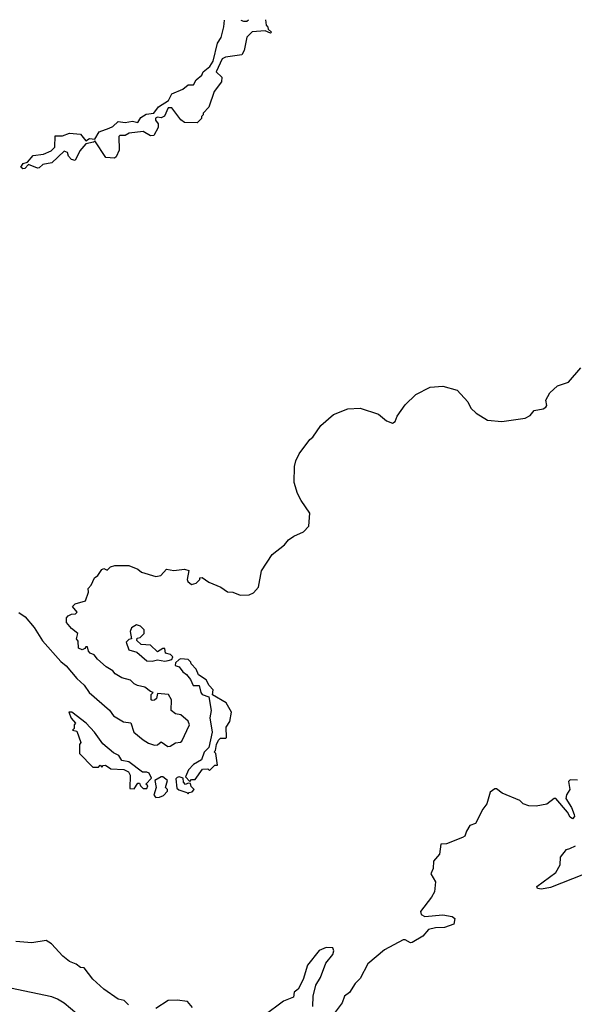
# Model space of a CAD drawing. Extents: x 2323203 to 2567568, y 883585 to 1022917.
# Tile 227 of 256: x 2501227 to 2504318, y 1016098 to 1021585. Entities that reach past the tile are written whole.
import ezdxf

# ---------------------------------------------------------------- set-up
doc = ezdxf.new("R2010")
doc.units = 0

msp = doc.modelspace()

# ---------------------------------------------------------------- linework, layer by layer
at = {"layer": '0CON10XD'}
for points in [[(2502597.4, 1021585.1), (2502600, 1021555), (2502608.3, 1021548.3), (2502611.7, 1021531.7), (2502630, 1021515), (2502625, 1021510), (2502595, 1021522.5), (2502523, 1021517), (2502493, 1021487), (2502477, 1021413), (2502465, 1021390), (2502373.6, 1021376.4), (2502355, 1021367.5), (2502321.2, 1021295), (2502352.5, 1021265), (2502351.7, 1021238.3), (2502310, 1021185), (2502281.7, 1021098.3), (2502250, 1021065), (2502250, 1021055), (2502240, 1021045), (2502240, 1021035), (2502215, 1021010), (2502145, 1021012.5), (2502125, 1021027.5), (2502075, 1021093.3), (2502055, 1021093.8), (2502033.3, 1021046.7), (2502015, 1021037.5), (2501995, 1021042.5), (2501983.9, 1021036.1), (2501983.3, 1021025), (2501997.5, 1021005), (2501997.5, 1020985), (2501975, 1020940), (2501955, 1020937.5), (2501915, 1020962.5), (2501837, 1020953), (2501815, 1020940), (2501785, 1020940), (2501780, 1020935), (2501781.7, 1020858.3), (2501765, 1020820), (2501755, 1020812.5), (2501707, 1020817), (2501645, 1020910), (2501638, 1020902), (2501595, 1020892.5), (2501562.5, 1020855), (2501535, 1020800), (2501515, 1020806.7), (2501498.8, 1020825), (2501493.8, 1020845), (2501475, 1020852), (2501405, 1020786.7), (2501355, 1020778.8), (2501335, 1020760), (2501325, 1020756.7), (2501275, 1020777.5), (2501255, 1020756.2), (2501243.6, 1020753.6), (2501233, 1020763), (2501245, 1020783.3), (2501269.3, 1020790.7), (2501302.3, 1020827.7), (2501360, 1020835), (2501402.5, 1020855), (2501422.5, 1020875), (2501425, 1020937.5), (2501465, 1020937.5), (2501505, 1020952.5), (2501565, 1020947.5), (2501595, 1020910), (2501615, 1020923.8), (2501645, 1020920), (2501669.6, 1020960.5), (2501725, 1020981.2), (2501745, 1020990), (2501775, 1021017.5), (2501815, 1021012), (2501855, 1021020), (2501885, 1021012.5), (2501900.9, 1021039.1), (2501931.4, 1021058.6), (2501975, 1021063.3), (2502000.3, 1021099.7), (2502055.7, 1021134.3), (2502075, 1021171.2), (2502135, 1021198.8), (2502165, 1021221.2), (2502195, 1021221.2), (2502210.8, 1021249.2), (2502241.2, 1021275), (2502248.8, 1021295), (2502285.5, 1021324.5), (2502305.5, 1021354.4), (2502330, 1021455), (2502350, 1021485), (2502364.4, 1021545), (2502368.4, 1021582)], [(2502460.1, 1021583.3), (2502475, 1021576.7), (2502493, 1021577), (2502502.1, 1021583.8)], [(2501222, 1018282), (2501257.8, 1018257.8), (2501307.9, 1018197.9), (2501352.9, 1018122.9), (2501455, 1018008), (2501485, 1017984), (2501545, 1017912.5), (2501585, 1017876), (2501614.2, 1017835), (2501727.3, 1017737.3), (2501749.2, 1017705), (2501805, 1017672.5), (2501846, 1017666), (2501861.9, 1017615), (2501915, 1017571.4), (2501945, 1017552.9), (2501977.5, 1017542.5), (2501995, 1017543.8), (2502015, 1017560), (2502052.5, 1017535), (2502065, 1017536.2), (2502095, 1017554), (2502122.3, 1017557.7), (2502131.2, 1017565), (2502174, 1017655), (2502165, 1017676.2), (2502125, 1017710), (2502095, 1017716.7), (2502070, 1017735), (2502072.5, 1017795), (2502056.2, 1017825), (2501995, 1017830), (2501988.3, 1017801.7), (2501978.3, 1017791.7), (2501965, 1017790), (2501960, 1017795), (2501960, 1017825), (2501970, 1017835), (2501955, 1017840), (2501925, 1017865.7), (2501884, 1017874), (2501864, 1017884), (2501845, 1017903.3), (2501795, 1017916.2), (2501759.3, 1017939.3), (2501745, 1017956.7), (2501708.3, 1017978.3), (2501660.3, 1018020.3), (2501642.5, 1018045), (2501620, 1018055), (2501610, 1018065), (2501605, 1018090), (2501595, 1018090), (2501590, 1018080), (2501575, 1018072.5), (2501555, 1018082.5), (2501551.7, 1018121.7), (2501542.5, 1018135), (2501550, 1018165), (2501515, 1018192.5), (2501487.5, 1018225), (2501488.3, 1018251.7), (2501497, 1018263), (2501515, 1018272.5), (2501537, 1018273), (2501547, 1018283), (2501520, 1018315), (2501535, 1018330), (2501593, 1018347), (2501610, 1018395), (2501607.5, 1018415), (2501625.8, 1018434.2), (2501643.8, 1018475), (2501662, 1018488), (2501685, 1018521.2), (2501695.7, 1018525.7), (2501715, 1018517.5), (2501733.3, 1018535), (2501756.4, 1018543.6), (2501835, 1018543.3), (2501885, 1018522.5), (2501906.1, 1018506.1), (2501985, 1018482), (2502013, 1018487), (2502045, 1018522.5), (2502085, 1018515.6), (2502145, 1018522.5), (2502170, 1018515), (2502160, 1018465), (2502163.6, 1018453.6), (2502185, 1018437.5), (2502210, 1018445), (2502230, 1018465), (2502230, 1018475), (2502243.8, 1018476.2), (2502280.8, 1018450.8), (2502348.3, 1018421.7), (2502385, 1018396.2), (2502415, 1018393.8), (2502455, 1018378.6), (2502505, 1018379.5), (2502529.4, 1018390.6), (2502557.2, 1018422.8), (2502575, 1018512.5), (2502634.7, 1018605), (2502702.4, 1018657.6), (2502725, 1018685.3), (2502755, 1018706.7), (2502808.4, 1018731.6), (2502837.9, 1018762.1), (2502844.1, 1018834.1), (2502794.7, 1018905), (2502774.7, 1018945), (2502756.5, 1019005), (2502759.1, 1019095), (2502765, 1019126.2), (2502785, 1019165.6), (2502843.6, 1019245), (2502861.1, 1019258.9), (2502905, 1019324.3), (2502975, 1019384.2), (2503055, 1019416.2), (2503125, 1019419.1), (2503225.8, 1019385.8), (2503270.3, 1019350.3), (2503305, 1019335.6), (2503319.2, 1019345), (2503330.5, 1019375), (2503375, 1019438.6), (2503435, 1019496.9), (2503515, 1019537.8), (2503585, 1019543.5), (2503665, 1019520), (2503725, 1019455.7), (2503740.4, 1019420.4), (2503771.9, 1019391.9), (2503833.7, 1019353.7), (2503915, 1019345.4), (2504045, 1019364.4), (2504071.2, 1019378.8), (2504095, 1019407.8), (2504144.5, 1019415.5), (2504160, 1019425), (2504164.2, 1019435), (2504160, 1019465), (2504181.2, 1019505), (2504225, 1019544.3), (2504285, 1019564), (2504354.3, 1019645.7)], [(2502035, 1018010), (2502055, 1018013.3), (2502075, 1018020), (2502080, 1018035), (2502067, 1018047), (2502040, 1018055), (2502035, 1018080), (2502025, 1018080), (2501995, 1018062.5), (2501955, 1018100), (2501903, 1018103), (2501880, 1018125), (2501881.7, 1018138.3), (2501898.3, 1018141.7), (2501920, 1018165), (2501920, 1018185), (2501900, 1018205), (2501878.3, 1018211.7), (2501850, 1018195), (2501842.5, 1018175), (2501850, 1018135), (2501835, 1018130), (2501820, 1018115), (2501835, 1018074), (2501879.7, 1018059.7), (2501935, 1018011.4), (2501965, 1018010), (2501995, 1018017.5), (2502035, 1018010)], [(2502175, 1017340), (2502185, 1017350), (2502205, 1017350), (2502245, 1017407.5), (2502275, 1017410), (2502285, 1017400), (2502315, 1017430), (2502330, 1017430), (2502320, 1017495), (2502310, 1017505), (2502317.5, 1017512.5), (2502323.6, 1017546.4), (2502335, 1017570), (2502345, 1017580), (2502375, 1017580), (2502380, 1017585), (2502378.3, 1017641.7), (2502397, 1017673), (2502407.5, 1017725), (2502378.3, 1017778.3), (2502301.7, 1017821.7), (2502305, 1017850), (2502282.5, 1017875), (2502266.4, 1017906.4), (2502223.6, 1017933.6), (2502210, 1017965), (2502182.5, 1017995), (2502180, 1018005), (2502165, 1018020), (2502125, 1018022.5), (2502115, 1018020), (2502095, 1018000), (2502093.3, 1017985), (2502115, 1017977.5), (2502135, 1017950), (2502156, 1017936), (2502178.3, 1017908.3), (2502193.8, 1017875), (2502227.5, 1017875), (2502236.2, 1017835), (2502244, 1017825), (2502281.7, 1017811.7), (2502294.1, 1017734.1), (2502287.1, 1017695), (2502300, 1017615), (2502281.7, 1017528.3), (2502255, 1017502.5), (2502239.6, 1017460.5), (2502195, 1017434), (2502168, 1017405), (2502150, 1017365), (2502175, 1017340)], [(2501865, 1017297.5), (2501885, 1017330), (2501895, 1017330), (2501900, 1017315), (2501915, 1017300), (2501935, 1017300), (2501940, 1017315), (2501930, 1017325), (2501961.7, 1017358.3), (2501948.8, 1017385), (2501935, 1017392), (2501912, 1017392), (2501835, 1017448.8), (2501796.2, 1017456.2), (2501780, 1017485), (2501748.8, 1017498.8), (2501690, 1017550), (2501644, 1017615), (2501597.5, 1017665), (2501517.5, 1017725), (2501500, 1017725), (2501513, 1017693), (2501537.5, 1017665), (2501530, 1017655), (2501530, 1017635), (2501520, 1017625), (2501545, 1017620), (2501567, 1017557), (2501560, 1017545), (2501560, 1017495), (2501635, 1017420), (2501665, 1017420), (2501675, 1017430), (2501685, 1017420), (2501691.7, 1017428.3), (2501705, 1017430), (2501735, 1017410), (2501807, 1017407), (2501833, 1017393), (2501842.5, 1017375), (2501840, 1017300), (2501865, 1017297.5)], [(2501985, 1017250), (2502005, 1017252.5), (2502028.3, 1017261.7), (2502050, 1017285), (2502050, 1017295), (2502040, 1017305), (2502050, 1017345), (2502025, 1017366), (2502015, 1017366), (2501980, 1017345), (2501986.7, 1017305), (2501973.6, 1017263.6), (2501985, 1017250)], [(2502165, 1017270), (2502171.7, 1017278.3), (2502188.3, 1017281.7), (2502200, 1017295), (2502181.7, 1017311.7), (2502178.3, 1017328.3), (2502165, 1017330), (2502151.7, 1017321.7), (2502140, 1017335), (2502138.3, 1017358.3), (2502115.9, 1017365.9), (2502105, 1017362.5), (2502097.5, 1017355), (2502103, 1017303), (2502113, 1017293), (2502158.3, 1017278.3), (2502165, 1017270)], [(2504335, 1017347.5), (2504295, 1017349.2), (2504285, 1017340), (2504292.5, 1017295), (2504273.8, 1017265), (2504270.8, 1017245), (2504302.5, 1017195), (2504317.5, 1017155), (2504320, 1017145), (2504308.3, 1017131.7), (2504295, 1017140), (2504279.3, 1017169.3), (2504215, 1017243.8), (2504205, 1017243.8), (2504165, 1017212.9), (2504105, 1017202.2), (2504065, 1017204.4), (2504033.3, 1017215), (2504013.8, 1017233.8), (2503916.7, 1017275), (2503885, 1017297.5), (2503875, 1017297.5), (2503849.3, 1017280.7), (2503830.6, 1017215), (2503807.5, 1017185), (2503767.5, 1017105), (2503735, 1017093.8), (2503717.6, 1017062.4), (2503707.1, 1017035), (2503695, 1017028.1), (2503605, 1016992.5), (2503575, 1016990), (2503567.3, 1016935), (2503533.3, 1016895), (2503530.8, 1016855), (2503517.5, 1016825), (2503545, 1016780), (2503538, 1016725), (2503522.5, 1016695), (2503460, 1016615), (2503465, 1016597.5), (2503485, 1016586.7), (2503585, 1016596.2), (2503636.4, 1016586.4), (2503652.5, 1016575), (2503646.7, 1016545), (2503595, 1016526), (2503545, 1016523.8), (2503506.2, 1016513.8), (2503473, 1016477), (2503415, 1016441.2), (2503405, 1016440), (2503375, 1016457.5), (2503365, 1016456.7), (2503259.4, 1016400.6), (2503167, 1016323), (2503125, 1016242), (2503097.2, 1016212.8), (2503065, 1016164.2), (2503036.2, 1016143.8), (2503023.8, 1016105), (2502985, 1016053.8)], [(2504369.1, 1016820.9), (2504185, 1016748.8), (2504135, 1016738.8), (2504113, 1016743), (2504110, 1016755), (2504215, 1016832.5), (2504240, 1016875), (2504241.7, 1016918.3), (2504275, 1016960), (2504293.3, 1016966.7), (2504325, 1016980)], [(2501833.8, 1016095), (2501808.3, 1016118.3), (2501775, 1016126.2), (2501695, 1016181.4), (2501635, 1016238), (2501585, 1016300), (2501565, 1016302), (2501540.4, 1016320.5), (2501505, 1016335.8), (2501467.1, 1016365), (2501404.3, 1016434.3), (2501375, 1016453.8), (2501295, 1016440), (2501205, 1016447.1)], [(2502860, 1016085), (2502863, 1016143), (2502876.7, 1016205), (2502904, 1016246), (2502932.3, 1016327.7), (2502972.5, 1016375), (2502977.5, 1016395), (2502971.7, 1016411.7), (2502935, 1016413.3), (2502895, 1016396.7), (2502830, 1016315), (2502806.2, 1016235), (2502777.9, 1016182.1), (2502756.7, 1016165), (2502753, 1016137), (2502697.5, 1016115), (2502587, 1016033)], [(2501544.6, 1016045), (2501474.5, 1016104.5), (2501437.1, 1016127.1), (2501405, 1016139.7), (2501175, 1016187.1), (2501052, 1016255), (2501029.2, 1016275), (2501007.6, 1016307.6), (2500985, 1016320.5), (2500963.5, 1016323.5), (2500935, 1016315.4), (2500892.5, 1016275), (2500866.1, 1016215), (2500876.2, 1016155), (2500873.1, 1016136.9), (2500863, 1016126.9), (2500814.7, 1016115), (2500765.6, 1016035)], [(2502189.3, 1016079.3), (2502162.5, 1016112.5), (2502105, 1016121.1), (2502055, 1016119.2), (2501985, 1016074.4)]]:
    msp.add_lwpolyline(points, dxfattribs=at)

doc.saveas('drawing.dxf')
